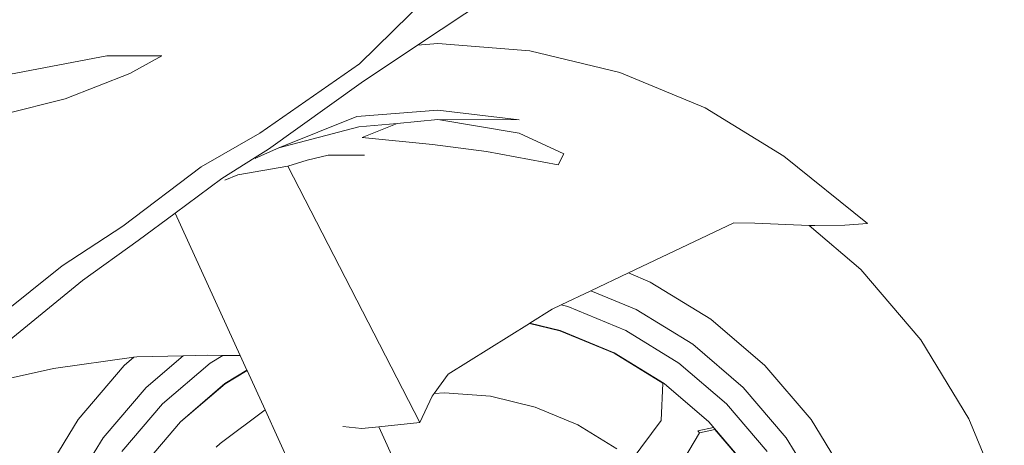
# Model space of a CAD drawing. Header units: inches. Extents: x 1987 to 3775, y 142 to 1299.
# Tile 10 of 50: x 2568 to 2587, y 368 to 376. Entities that reach past the tile are written whole.
import ezdxf

# ---------------------------------------------------------------- set-up
doc = ezdxf.new("R2010")
doc.units = ezdxf.units.IN
doc.header["$MEASUREMENT"] = 0
doc.layers.add('CAR', color=173, linetype='Continuous', lineweight=13)

# ---------------------------------------------------------------- blocks, each defined once
blk = doc.blocks.new('r')
at = {"layer": 'CAR'}
for p, q in [((57.213, 26.614), (54.191, 23.643)), ((57.535, 25.476), (55.322, 24.004)), ((55.718, 24.035), (55.322, 24.004)), ((57.516, 23.893), (55.718, 24.035)), ((55.322, 24.004), (54.223, 23.273)), ((59.269, 23.472), (57.516, 23.893)), ((47.376, 23.441), (49.255, 23.795)), ((49.255, 23.795), (50.331, 23.798)), ((49.701, 23.453), (50.331, 23.798)), ((54.191, 23.643), (52.245, 22.287)), ((60.935, 22.782), (59.269, 23.472)), ((48.441, 22.958), (49.701, 23.453)), ((54.223, 23.273), (52.41, 21.976)), ((47.248, 22.657), (48.441, 22.958)), ((55.718, 22.737), (54.134, 22.612)), ((57.303, 22.547), (55.718, 22.737)), ((62.473, 21.84), (60.935, 22.782)), ((54.134, 22.612), (52.615, 22.001)), ((54.921, 22.479), (55.718, 22.554)), ((55.718, 22.554), (57.304, 22.29)), ((57.303, 22.547), (55.718, 22.554)), ((52.615, 22.001), (54.176, 22.409)), ((54.176, 22.409), (54.921, 22.479)), ((54.243, 22.204), (54.921, 22.479)), ((51.097, 21.635), (52.245, 22.287)), ((55.615, 22.066), (54.243, 22.204)), ((57.304, 22.29), (58.176, 21.883)), ((52.41, 21.976), (52.154, 21.816)), ((52.16, 21.802), (52.615, 22.001)), ((56.667, 21.929), (55.615, 22.066)), ((58.069, 21.67), (56.667, 21.929)), ((52.154, 21.816), (51.498, 21.406)), ((52.154, 21.816), (52.16, 21.802)), ((52.16, 21.802), (52.164, 21.792)), ((53.166, 21.76), (52.786, 21.646)), ((53.578, 21.859), (53.166, 21.76)), ((54.288, 21.859), (53.578, 21.859)), ((58.176, 21.883), (58.069, 21.67)), ((64.111, 20.528), (62.473, 21.84)), ((49.568, 20.472), (51.097, 21.635)), ((52.786, 21.646), (51.811, 21.474)), ((55.364, 16.642), (52.786, 21.646)), ((51.498, 21.406), (50.586, 20.728)), ((51.811, 21.474), (51.56, 21.374)), ((50.586, 20.728), (49.868, 20.195)), ((50.586, 20.728), (51.86, 17.949)), ((48.381, 19.702), (49.568, 20.472)), ((59.438, 19.561), (61.499, 20.539)), ((61.499, 20.539), (61.907, 20.534)), ((61.907, 20.534), (62.966, 20.49)), ((63.976, 19.627), (62.966, 20.49)), ((62.966, 20.49), (63.079, 20.485)), ((63.079, 20.485), (63.666, 20.491)), ((63.666, 20.491), (64.111, 20.528)), ((49.868, 20.195), (48.777, 19.417)), ((44.511, 16.607), (48.381, 19.702)), ((65.147, 18.256), (63.976, 19.627)), ((58.705, 19.213), (59.438, 19.561)), ((59.438, 19.561), (59.866, 19.384)), ((48.777, 19.417), (46.245, 17.349)), ((59.866, 19.384), (61.05, 18.659)), ((58.127, 18.939), (58.705, 19.213)), ((59.592, 18.846), (58.705, 19.213)), ((57.513, 18.581), (57.951, 18.856)), ((57.951, 18.856), (58.127, 18.939)), ((58.257, 18.908), (58.127, 18.939)), ((59.386, 18.44), (58.257, 18.908)), ((60.695, 18.17), (59.592, 18.846)), ((61.05, 18.659), (62.106, 17.757)), ((55.922, 17.585), (57.507, 18.578)), ((57.507, 18.578), (57.513, 18.581)), ((57.507, 18.578), (58.103, 18.435)), ((57.513, 18.581), (58.104, 18.439)), ((58.103, 18.435), (59.16, 17.997)), ((58.104, 18.439), (59.162, 18.001)), ((60.427, 17.802), (59.386, 18.44)), ((61.679, 17.33), (60.695, 18.17)), ((66.089, 16.719), (65.147, 18.256)), ((48.215, 17.695), (49.785, 17.92)), ((49.595, 17.757), (49.785, 17.92)), ((49.785, 17.92), (49.838, 17.928)), ((49.838, 17.928), (50.745, 17.947)), ((50.745, 17.947), (50.022, 17.33)), ((50.745, 17.947), (51.212, 17.958)), ((51.212, 17.958), (51.52, 17.954)), ((51.52, 17.954), (51.273, 17.802)), ((51.52, 17.954), (51.86, 17.949)), ((51.86, 17.949), (51.99, 17.665)), ((59.16, 17.997), (60.11, 17.414)), ((59.162, 18.001), (60.138, 17.403)), ((46.78, 17.378), (48.215, 17.695)), ((48.693, 16.702), (49.595, 17.757)), ((51.273, 17.802), (50.343, 17.008)), ((61.357, 17.008), (60.427, 17.802)), ((62.106, 17.757), (63.007, 16.702)), ((51.562, 17.403), (51.99, 17.665)), ((51.565, 17.399), (51.992, 17.661)), ((51.99, 17.665), (51.992, 17.661)), ((51.992, 17.661), (52.346, 16.89)), ((55.648, 17.21), (55.922, 17.585)), ((50.022, 17.33), (49.182, 16.347)), ((50.692, 16.66), (51.562, 17.403)), ((50.695, 16.656), (51.565, 17.399)), ((60.11, 17.414), (60.082, 16.683)), ((60.138, 17.403), (61.008, 16.66)), ((62.519, 16.347), (61.679, 17.33)), ((55.364, 16.642), (55.608, 17.156)), ((55.608, 17.156), (55.648, 17.21)), ((55.848, 17.226), (55.648, 17.21)), ((56.744, 17.156), (55.848, 17.226)), ((57.618, 16.946), (56.744, 17.156)), ((50.343, 17.008), (49.55, 16.079)), ((58.449, 16.602), (57.618, 16.946)), ((62.15, 16.079), (61.357, 17.008)), ((51.466, 16.238), (52.346, 16.89)), ((52.346, 16.89), (52.857, 15.775)), ((47.968, 15.518), (48.693, 16.702)), ((49.949, 15.789), (50.692, 16.66)), ((49.953, 15.786), (50.695, 16.656)), ((53.864, 16.564), (54.237, 16.527)), ((54.237, 16.527), (54.564, 16.56)), ((54.564, 16.56), (55.364, 16.642)), ((54.564, 16.56), (54.918, 15.787)), ((59.215, 16.132), (58.449, 16.602)), ((60.082, 16.683), (59.492, 15.895)), ((60.793, 16.48), (61.101, 16.549)), ((61.008, 16.66), (61.752, 15.789)), ((63.007, 16.702), (63.733, 15.518)), ((66.779, 15.053), (66.089, 16.719)), ((49.182, 16.347), (48.506, 15.244)), ((60.132, 15.275), (60.825, 16.441)), ((60.825, 16.441), (60.793, 16.48)), ((60.825, 16.441), (61.129, 16.511)), ((61.129, 16.511), (61.748, 15.786)), ((63.194, 15.244), (62.519, 16.347)), ((51.389, 16.163), (51.466, 16.238))]:
    blk.add_line(p, q, dxfattribs=at)
blk = doc.blocks.new('*U22')
at = {"layer": 'CAR'}
blk.add_blockref('r', (4.432, -10), dxfattribs=at)

msp = doc.modelspace()

# ---------------------------------------------------------------- block references
at = {"layer": 'CAR'}
msp.add_blockref('*U22', (2515.94, 361.8), dxfattribs=at)

doc.saveas('drawing.dxf')
